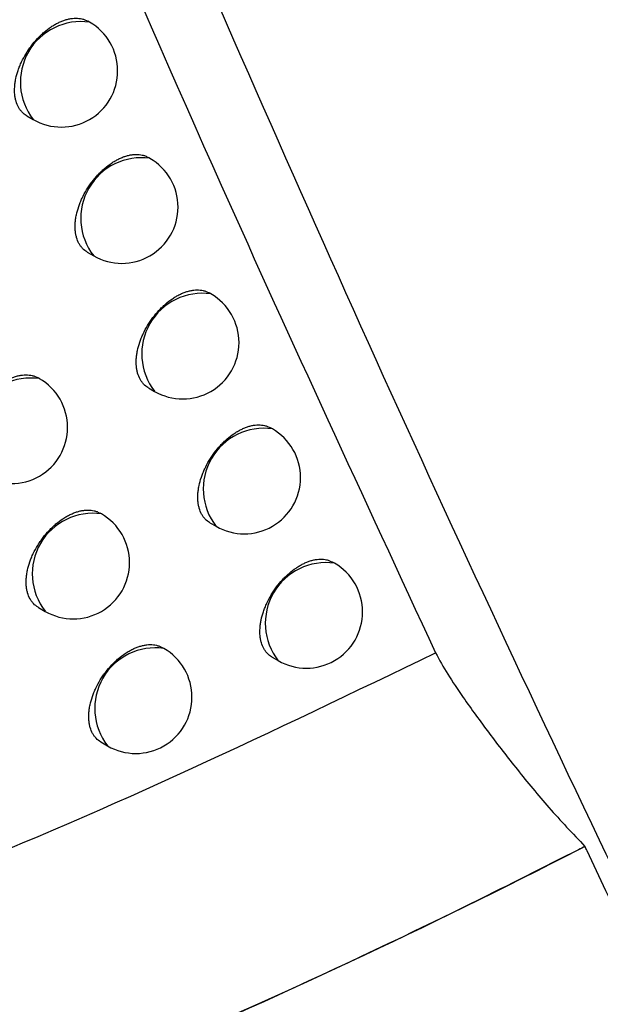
# Model space of a CAD drawing. Header units: millimetres. Extents: x -0.387 to 0.594, y -0.166 to 0.447.
# Tile 94 of 109: x 0.485 to 0.49, y 0.162 to 0.17. Entities that reach past the tile are written whole.
import ezdxf

# ---------------------------------------------------------------- set-up
doc = ezdxf.new("R2010")
doc.units = ezdxf.units.MM
doc.layers.add('FORMAT', color=7, linetype='Continuous')

msp = doc.modelspace()

# ---------------------------------------------------------------- linework, layer by layer
at = {"layer": 'FORMAT', "color": 7, "linetype": 'Continuous', "lineweight": 25}
for p, q in [((0.485633, 0.170345), (0.485619, 0.170353)), ((0.485075, 0.169513), (0.485133, 0.169479)), ((0.48617, 0.169134), (0.486156, 0.169143)), ((0.485613, 0.168301), (0.48567, 0.168268)), ((0.486712, 0.167929), (0.486697, 0.167938)), ((0.485188, 0.167176), (0.485177, 0.167183)), ((0.486156, 0.167096), (0.486212, 0.167063)), ((0.487259, 0.16673), (0.487243, 0.166739)), ((0.485739, 0.165975), (0.485727, 0.165981)), ((0.486703, 0.165896), (0.486759, 0.165864)), ((0.48781, 0.165536), (0.487793, 0.165546)), ((0.485178, 0.165143), (0.485239, 0.165108)), ((0.486294, 0.164778), (0.486282, 0.164785)), ((0.487256, 0.164701), (0.487311, 0.16467)), ((0.485734, 0.163947), (0.485794, 0.163912))]:
    msp.add_line(p, q, dxfattribs=at)
for centre, radius, start, end in [((0.485557, 0.169811), 0.0005389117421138, 81.907928, 218.095472), ((0.485383, 0.169912), 0.0005000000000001, 0, 60.0017), ((0.485383, 0.169912), 0.0005000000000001, 240.0017, 0), ((0.486094, 0.168601), 0.0005389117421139, 81.907928, 218.095472), ((0.48592, 0.168701), 0.0005, 0, 60.0017), ((0.48592, 0.168701), 0.0005, 240.0017, 0), ((0.486636, 0.167396), 0.0005389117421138, 81.907928, 218.095472), ((0.486462, 0.167496), 0.0005, 0, 60.0017), ((0.486462, 0.167496), 0.0005, 240.0017, 0), ((0.485112, 0.166643), 0.0005389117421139, 81.907928, 218.095472), ((0.484938, 0.166743), 0.0005, 0, 60.0017), ((0.484938, 0.166743), 0.0005, 240.0017, 0), ((0.487183, 0.166196), 0.0005389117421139, 81.907928, 218.095472), ((0.487009, 0.166297), 0.0005, 0, 60.0017), ((0.487009, 0.166297), 0.0005000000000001, 240.0017, 0), ((0.485663, 0.165441), 0.0005389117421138, 81.907928, 218.095472), ((0.485489, 0.165541), 0.0005, 0, 60.0017), ((0.485489, 0.165541), 0.0005, 240.0017, 0), ((0.487735, 0.165002), 0.0005389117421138, 81.907928, 218.095472), ((0.487561, 0.165103), 0.0005, 0, 60.0017), ((0.487561, 0.165103), 0.0005, 240.0017, 0), ((0.486218, 0.164245), 0.0005389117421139, 81.907928, 218.095472), ((0.486044, 0.164345), 0.0005, 0, 60.0017), ((0.486044, 0.164345), 0.0005, 240.0017, 0)]:
    msp.add_arc(centre, radius, start, end, dxfattribs=at)
for points, knots in [([(0.4843419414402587, 0.1745651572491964), (0.4851540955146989, 0.1726654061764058), (0.4865728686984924, 0.169346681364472), (0.4880697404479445, 0.1661195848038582), (0.4887097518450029, 0.1647397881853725)], [0, 0, 0, 0, 0.5724340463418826, 1, 1, 1, 1]), ([(0.4914085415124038, 0.1605053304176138), (0.4914037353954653, 0.1605151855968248), (0.4913803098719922, 0.1605632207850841), (0.4912816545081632, 0.1607645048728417), (0.4908701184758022, 0.1616077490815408), (0.4897336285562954, 0.1639686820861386), (0.4879633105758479, 0.1677726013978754), (0.4865648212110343, 0.1709875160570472), (0.4858654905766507, 0.1725951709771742)], [0, 0, 0, 0, 0.002509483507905, 0.0122314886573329, 0.0511194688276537, 0.2165140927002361, 0.6082088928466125, 1, 1, 1, 1]), ([(0.4850746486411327, 0.1695127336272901), (0.4850740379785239, 0.1695130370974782), (0.4850580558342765, 0.169520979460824), (0.4850379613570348, 0.1695386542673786), (0.4850151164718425, 0.1695654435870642), (0.4849956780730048, 0.1695960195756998), (0.4849811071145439, 0.1696314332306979), (0.4849718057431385, 0.1696708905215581), (0.4849660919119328, 0.1697127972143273), (0.4849657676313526, 0.1697580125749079), (0.4849708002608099, 0.1698053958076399), (0.4849794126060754, 0.1698539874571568), (0.4849932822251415, 0.1699039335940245), (0.4850120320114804, 0.1699539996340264), (0.485033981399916, 0.1700039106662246), (0.4850604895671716, 0.1700530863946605), (0.4850908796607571, 0.1701003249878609), (0.4851237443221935, 0.1701460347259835), (0.4851599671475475, 0.1701889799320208), (0.4851986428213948, 0.1702281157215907), (0.4852387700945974, 0.1702644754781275), (0.4852806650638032, 0.1702963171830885), (0.4853232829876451, 0.1703228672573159), (0.4853554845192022, 0.1703400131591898), (0.4853874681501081, 0.1703541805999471), (0.4854190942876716, 0.1703653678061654), (0.4854505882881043, 0.1703735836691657), (0.4854913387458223, 0.1703802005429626), (0.4855302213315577, 0.1703805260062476), (0.4855661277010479, 0.1703742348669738), (0.4855935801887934, 0.1703665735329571), (0.4856096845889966, 0.1703567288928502), (0.4856182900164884, 0.170351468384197)], [0, 0, 0, 0, 0.0021094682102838, 0.0552085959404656, 0.082163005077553, 0.1095130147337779, 0.1624523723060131, 0.1893247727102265, 0.2165903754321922, 0.2694400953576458, 0.2962654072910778, 0.3234813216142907, 0.3763563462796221, 0.4031930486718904, 0.4304188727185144, 0.4834204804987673, 0.5103208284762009, 0.5376106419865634, 0.5907767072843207, 0.6177610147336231, 0.6451367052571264, 0.6984269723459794, 0.7254755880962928, 0.7529180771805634, 0.7794124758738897, 0.8060910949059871, 0.8333512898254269, 0.8608127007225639, 0.9140651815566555, 0.9410969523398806, 0.9685250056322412, 0.9999999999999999, 0.9999999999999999, 0.9999999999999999, 0.9999999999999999]), ([(0.485612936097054, 0.1683015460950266), (0.4856123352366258, 0.1683018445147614), (0.4855963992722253, 0.1683097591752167), (0.4855763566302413, 0.1683273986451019), (0.4855535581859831, 0.1683541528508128), (0.4855341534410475, 0.1683847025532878), (0.4855196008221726, 0.1684201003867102), (0.4855103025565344, 0.1684595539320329), (0.4855045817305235, 0.1685014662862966), (0.4855042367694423, 0.1685466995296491), (0.4855092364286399, 0.1685941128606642), (0.4855178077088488, 0.168642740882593), (0.4855316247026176, 0.168692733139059), (0.4855503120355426, 0.1687428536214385), (0.4855721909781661, 0.1687928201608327), (0.4855986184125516, 0.1688420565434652), (0.4856289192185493, 0.1688893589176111), (0.4856616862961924, 0.168935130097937), (0.4856978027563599, 0.1689781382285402), (0.4857363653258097, 0.1690173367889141), (0.4857763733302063, 0.169053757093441), (0.4858181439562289, 0.1690856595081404), (0.4858606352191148, 0.1691122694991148), (0.4858927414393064, 0.1691294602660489), (0.4859246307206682, 0.1691436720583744), (0.4859561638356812, 0.1691549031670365), (0.4859875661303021, 0.1691631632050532), (0.4860282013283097, 0.1691698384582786), (0.4860669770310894, 0.1691702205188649), (0.4861027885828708, 0.1691639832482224), (0.4861301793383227, 0.1691563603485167), (0.4861462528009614, 0.169146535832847), (0.4861548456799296, 0.1691412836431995)], [0, 0, 0, 0, 0.0020805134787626, 0.0551791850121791, 0.082133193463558, 0.1094825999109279, 0.1624333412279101, 0.1893114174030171, 0.2165826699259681, 0.269450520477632, 0.2962850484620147, 0.3235103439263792, 0.3764018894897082, 0.403247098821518, 0.4304817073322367, 0.4834906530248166, 0.5103948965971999, 0.5376888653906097, 0.5908498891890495, 0.6178317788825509, 0.6452051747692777, 0.6984806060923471, 0.7255217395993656, 0.7529566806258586, 0.7794423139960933, 0.8061120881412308, 0.8333631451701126, 0.8608152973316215, 0.9140550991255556, 0.9410802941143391, 0.9685015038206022, 1, 1, 1, 1]), ([(0.4861558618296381, 0.1670959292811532), (0.4861552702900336, 0.1670962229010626), (0.4861393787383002, 0.1671041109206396), (0.4861193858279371, 0.167121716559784), (0.4860966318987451, 0.1671484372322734), (0.4860772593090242, 0.1671789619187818), (0.486062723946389, 0.1672143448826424), (0.4860534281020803, 0.1672537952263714), (0.4860476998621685, 0.1672957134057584), (0.486047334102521, 0.1673409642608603), (0.4860523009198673, 0.1673884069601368), (0.4860608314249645, 0.1674370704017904), (0.4860745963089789, 0.1674871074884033), (0.4860932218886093, 0.1675372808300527), (0.4861150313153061, 0.167587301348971), (0.4861413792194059, 0.1676365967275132), (0.4861715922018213, 0.16768396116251), (0.4862042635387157, 0.1677297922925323), (0.4862402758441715, 0.1677728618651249), (0.4862787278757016, 0.1678121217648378), (0.4863186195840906, 0.1678486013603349), (0.486360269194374, 0.1678805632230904), (0.4864026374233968, 0.1679072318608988), (0.4864346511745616, 0.1679244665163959), (0.4864664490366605, 0.1679387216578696), (0.4864978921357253, 0.1679499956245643), (0.4865292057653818, 0.1679582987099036), (0.4865697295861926, 0.1679650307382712), (0.4866084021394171, 0.1679654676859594), (0.486644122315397, 0.1679592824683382), (0.4866714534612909, 0.1679516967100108), (0.4866874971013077, 0.1679418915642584), (0.4866960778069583, 0.1679366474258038)], [0, 0, 0, 0, 0.0020529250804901, 0.0551512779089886, 0.0821049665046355, 0.1094538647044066, 0.1624153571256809, 0.1892987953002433, 0.2165753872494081, 0.26946024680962, 0.2963034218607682, 0.3235375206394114, 0.3764444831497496, 0.4032976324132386, 0.4305404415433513, 0.4835561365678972, 0.5104639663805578, 0.5377617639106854, 0.5909179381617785, 0.6178974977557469, 0.6452686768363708, 0.6985301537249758, 0.7255642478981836, 0.7529920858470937, 0.779469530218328, 0.8061310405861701, 0.8333735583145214, 0.8608170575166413, 0.9140450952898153, 0.9410641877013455, 0.9684790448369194, 1, 1, 1, 1]), ([(0.4846263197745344, 0.1663461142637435), (0.4846256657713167, 0.1663464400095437), (0.484609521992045, 0.1663544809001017), (0.4845892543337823, 0.1663722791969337), (0.4845662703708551, 0.1663991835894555), (0.4845467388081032, 0.166429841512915), (0.4845321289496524, 0.1664652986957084), (0.4845228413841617, 0.1665047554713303), (0.4845171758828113, 0.1665466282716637), (0.484516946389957, 0.1665917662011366), (0.4845221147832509, 0.1666390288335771), (0.4845308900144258, 0.1666874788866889), (0.4845449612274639, 0.1667372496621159), (0.484563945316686, 0.1667871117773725), (0.4845861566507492, 0.1668368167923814), (0.4846129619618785, 0.1668857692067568), (0.4846436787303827, 0.1669327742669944), (0.4846768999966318, 0.1669782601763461), (0.4847135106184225, 0.1670209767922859), (0.4847525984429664, 0.1670598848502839), (0.4847931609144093, 0.1670960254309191), (0.4848355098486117, 0.1671276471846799), (0.4848785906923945, 0.1671539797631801), (0.484911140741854, 0.1671709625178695), (0.4849434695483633, 0.1671849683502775), (0.4849754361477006, 0.1671959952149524), (0.4850072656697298, 0.1672040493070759), (0.4850484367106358, 0.1672104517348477), (0.485087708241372, 0.1672105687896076), (0.4851239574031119, 0.1672040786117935), (0.4851516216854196, 0.1671962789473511), (0.4851678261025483, 0.1671863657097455), (0.4851764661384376, 0.1671810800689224)], [0, 0, 0, 0, 0.0022417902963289, 0.0553375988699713, 0.0822909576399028, 0.109640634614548, 0.1625325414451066, 0.1893812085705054, 0.2166231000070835, 0.2694024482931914, 0.2961919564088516, 0.3233713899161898, 0.3761845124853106, 0.4029893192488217, 0.4301821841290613, 0.4831577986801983, 0.5100442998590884, 0.5373192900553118, 0.5905067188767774, 0.6175013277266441, 0.644886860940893, 0.6982361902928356, 0.7253145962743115, 0.7527871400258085, 0.7793163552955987, 0.8060301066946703, 0.8333265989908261, 0.8608247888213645, 0.9141275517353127, 0.9411854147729, 0.9686406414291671, 1, 1, 1, 1]), ([(0.4867034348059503, 0.1658958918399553), (0.4867028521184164, 0.1658961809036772), (0.4866870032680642, 0.1659040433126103), (0.4866670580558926, 0.1659216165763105), (0.4866443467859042, 0.1659483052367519), (0.4866250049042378, 0.1659788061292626), (0.486610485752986, 0.1660141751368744), (0.4866011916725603, 0.1660536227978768), (0.4865954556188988, 0.16609554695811), (0.4865950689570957, 0.1661408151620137), (0.4866000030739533, 0.1661882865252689), (0.4866084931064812, 0.1662369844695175), (0.4866222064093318, 0.166287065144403), (0.4866407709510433, 0.1663372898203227), (0.4866625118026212, 0.1663873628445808), (0.4866887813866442, 0.1664367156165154), (0.4867189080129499, 0.1664841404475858), (0.4867514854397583, 0.1665300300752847), (0.4867873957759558, 0.1665731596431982), (0.4868257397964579, 0.1666124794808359), (0.4868655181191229, 0.1666490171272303), (0.4869070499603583, 0.1666810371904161), (0.4869492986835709, 0.1667077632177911), (0.4869812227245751, 0.1667250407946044), (0.4870129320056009, 0.1667393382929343), (0.4870442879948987, 0.1667506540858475), (0.4870755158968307, 0.1667589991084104), (0.4871159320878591, 0.1667657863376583), (0.4871545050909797, 0.1667662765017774), (0.4871901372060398, 0.1667601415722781), (0.4872174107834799, 0.1667525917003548), (0.487233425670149, 0.1667428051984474), (0.4872419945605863, 0.1667375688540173)], [0, 0, 0, 0, 0.0020266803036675, 0.0551248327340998, 0.0820782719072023, 0.1094267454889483, 0.1623983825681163, 0.189286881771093, 0.2165685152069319, 0.2694693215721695, 0.2963206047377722, 0.3235629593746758, 0.3764843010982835, 0.4033448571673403, 0.4305953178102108, 0.4836172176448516, 0.5105283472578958, 0.5378296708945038, 0.5909811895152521, 0.6179585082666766, 0.6453275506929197, 0.6985759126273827, 0.725603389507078, 0.7530245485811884, 0.7794943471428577, 0.8061481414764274, 0.8333826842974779, 0.8608181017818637, 0.9140352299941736, 0.9410486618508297, 0.9684576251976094, 1, 1, 1, 1]), ([(0.485178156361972, 0.1651436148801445), (0.4851775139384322, 0.1651439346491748), (0.485161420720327, 0.1651519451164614), (0.4851412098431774, 0.1651697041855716), (0.4851182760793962, 0.1651965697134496), (0.485098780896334, 0.1652271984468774), (0.4850841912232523, 0.1652626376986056), (0.4850749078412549, 0.1653020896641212), (0.4850692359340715, 0.16534396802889), (0.4850689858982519, 0.1653891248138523), (0.4850741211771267, 0.1654364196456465), (0.4850828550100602, 0.165484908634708), (0.485096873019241, 0.1655347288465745), (0.4851157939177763, 0.1655846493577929), (0.4851379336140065, 0.1656344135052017), (0.4851646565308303, 0.1656834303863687), (0.4851952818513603, 0.1657305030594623), (0.4852284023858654, 0.1657760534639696), (0.4852649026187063, 0.165818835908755), (0.4853038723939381, 0.1658578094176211), (0.4853443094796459, 0.1658940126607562), (0.4853865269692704, 0.1659256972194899), (0.4854294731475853, 0.1659520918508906), (0.4854619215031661, 0.1659691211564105), (0.4854941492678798, 0.1659831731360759), (0.48552601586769, 0.1659942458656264), (0.4855577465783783, 0.166002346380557), (0.4855987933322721, 0.1660088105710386), (0.4856379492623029, 0.1660089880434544), (0.4856740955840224, 0.1660025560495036), (0.4857016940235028, 0.1659947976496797), (0.4857178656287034, 0.1659849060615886), (0.4857264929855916, 0.1659796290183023)], [0, 0, 0, 0, 0.0022076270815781, 0.0553028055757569, 0.0822556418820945, 0.1096045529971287, 0.1625099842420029, 0.1893653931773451, 0.2166139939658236, 0.269414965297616, 0.2962154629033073, 0.3234060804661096, 0.3762390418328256, 0.4030540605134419, 0.4302574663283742, 0.4832421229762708, 0.5101334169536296, 0.5374135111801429, 0.590595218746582, 0.6175870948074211, 0.6449700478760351, 0.6983017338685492, 0.725371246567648, 0.7528348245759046, 0.779353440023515, 0.8060564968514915, 0.8333419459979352, 0.860828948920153, 0.9141161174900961, 0.9411658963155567, 0.9686127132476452, 0.9999999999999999, 0.9999999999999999, 0.9999999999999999, 0.9999999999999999]), ([(0.4872556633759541, 0.1647014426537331), (0.4872550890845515, 0.1647017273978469), (0.4872392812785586, 0.1647095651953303), (0.4872193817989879, 0.1647271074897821), (0.4871967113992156, 0.1647537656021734), (0.4871773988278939, 0.1647842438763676), (0.4871628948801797, 0.1648195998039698), (0.4871536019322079, 0.1648590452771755), (0.4871478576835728, 0.1649009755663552), (0.4871474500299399, 0.1649462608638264), (0.4871523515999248, 0.1649937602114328), (0.487160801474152, 0.165042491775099), (0.4871744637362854, 0.1650926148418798), (0.4871929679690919, 0.1651428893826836), (0.4872146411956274, 0.1651930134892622), (0.4872408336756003, 0.1652424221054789), (0.4872708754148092, 0.1652899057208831), (0.4873033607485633, 0.1653358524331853), (0.4873391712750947, 0.1653790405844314), (0.4873774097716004, 0.1654184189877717), (0.4874170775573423, 0.1654550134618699), (0.4874584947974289, 0.1654870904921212), (0.4875006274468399, 0.1655138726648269), (0.4875324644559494, 0.1655311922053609), (0.4875640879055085, 0.1655455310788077), (0.4875953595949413, 0.1655568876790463), (0.4876265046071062, 0.1655652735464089), (0.487666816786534, 0.1655721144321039), (0.4877052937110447, 0.165572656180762), (0.4877408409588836, 0.1655665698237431), (0.4877680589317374, 0.1655590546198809), (0.487784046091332, 0.1655492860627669), (0.4877926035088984, 0.1655440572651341)], [0, 0, 0, 0, 0.0020017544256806, 0.0550998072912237, 0.0820530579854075, 0.1094011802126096, 0.1623823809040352, 0.1892756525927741, 0.2165620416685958, 0.269477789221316, 0.2963366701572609, 0.3235867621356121, 0.3765215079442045, 0.4033889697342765, 0.4306465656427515, 0.4836741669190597, 0.5105883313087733, 0.5378929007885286, 0.5910399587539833, 0.6180151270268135, 0.6453821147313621, 0.6986181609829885, 0.7256394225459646, 0.7530543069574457, 0.7795169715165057, 0.8061635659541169, 0.8333906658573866, 0.8608185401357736, 0.9140255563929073, 0.9410337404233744, 0.9684372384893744, 1, 1, 1, 1]), ([(0.4857345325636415, 0.1639467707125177), (0.4857339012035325, 0.1639470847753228), (0.4857178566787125, 0.1639550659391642), (0.4856977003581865, 0.1639727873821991), (0.4856748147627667, 0.1639996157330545), (0.4856553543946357, 0.164030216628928), (0.4856407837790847, 0.1640656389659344), (0.4856315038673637, 0.1641050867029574), (0.485625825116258, 0.1641469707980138), (0.4856255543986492, 0.1641921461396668), (0.4856306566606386, 0.1642394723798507), (0.4856393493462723, 0.1642879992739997), (0.4856533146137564, 0.1643378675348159), (0.4856721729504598, 0.1643878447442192), (0.4856942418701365, 0.1644376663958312), (0.4857208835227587, 0.1644867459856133), (0.4857514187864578, 0.1645338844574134), (0.485784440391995, 0.1645794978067), (0.4858208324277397, 0.1646223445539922), (0.485859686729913, 0.1646613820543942), (0.4859000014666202, 0.164697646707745), (0.485942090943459, 0.1647293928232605), (0.4859849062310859, 0.1647558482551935), (0.4860172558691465, 0.1647729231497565), (0.4860493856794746, 0.1647870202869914), (0.48608115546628, 0.1647981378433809), (0.4861127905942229, 0.1648062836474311), (0.4861537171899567, 0.1648128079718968), (0.4861927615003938, 0.1648130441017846), (0.4862288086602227, 0.1648066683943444), (0.4862563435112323, 0.164798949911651), (0.4862724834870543, 0.1647890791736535), (0.4862810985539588, 0.1647838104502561)], [0, 0, 0, 0, 0.0021748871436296, 0.0552696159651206, 0.0822220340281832, 0.1095702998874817, 0.1624885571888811, 0.1893503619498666, 0.2166053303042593, 0.2694266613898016, 0.2962375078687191, 0.323438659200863, 0.3762901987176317, 0.4031147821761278, 0.430328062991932, 0.4833210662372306, 0.5102167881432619, 0.5375016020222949, 0.5906777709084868, 0.6176669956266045, 0.6450474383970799, 0.6983624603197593, 0.7254235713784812, 0.7528786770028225, 0.7793873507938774, 0.8060803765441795, 0.8333554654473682, 0.8608319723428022, 0.9141046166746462, 0.9411468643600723, 0.9685858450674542, 1, 1, 1, 1]), ([(0.4817315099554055, 0.1618219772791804), (0.4826077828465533, 0.1621249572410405), (0.4849949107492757, 0.1629503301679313), (0.4872699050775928, 0.1640461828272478), (0.4887097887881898, 0.1647397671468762)], [0, 0, 0, 0, 0.3670825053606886, 1, 1, 1, 1]), ([(0.4887097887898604, 0.1647397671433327), (0.4887439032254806, 0.1646773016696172), (0.488813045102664, 0.1645506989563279), (0.4889773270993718, 0.1643091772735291), (0.4891817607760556, 0.1640262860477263), (0.4894373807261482, 0.1636987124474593), (0.4897124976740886, 0.163360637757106), (0.4899286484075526, 0.1631338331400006), (0.4900378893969, 0.1630192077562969)], [0, 0, 0, 0, 0.1197683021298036, 0.2427419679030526, 0.4271194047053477, 0.612866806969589, 0.8043457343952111, 1, 1, 1, 1]), ([(0.4900378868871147, 0.1630192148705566), (0.4897278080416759, 0.1628619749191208), (0.4881769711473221, 0.1620755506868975), (0.4853224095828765, 0.1607893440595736), (0.4814099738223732, 0.1593228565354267), (0.4774018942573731, 0.1580912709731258), (0.4746606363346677, 0.1574841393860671), (0.473288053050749, 0.157180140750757)], [0, 0, 0, 0, 0.0586804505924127, 0.2934860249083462, 0.5282887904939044, 0.7638080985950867, 1, 1, 1, 1]), ([(0.4900379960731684, 0.1630189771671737), (0.4900187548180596, 0.1630090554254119), (0.4886595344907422, 0.1623081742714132), (0.485919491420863, 0.1610304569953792), (0.4804161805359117, 0.1588866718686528), (0.4761226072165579, 0.1578587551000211), (0.4732880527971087, 0.1571801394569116)], [0, 0, 0, 0, 0.0036507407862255, 0.2578917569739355, 0.5100709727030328, 0.9999999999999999, 0.9999999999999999, 0.9999999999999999, 0.9999999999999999]), ([(0.4912722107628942, 0.1604477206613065), (0.491092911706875, 0.1608182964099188), (0.4906864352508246, 0.1616584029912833), (0.4902745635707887, 0.1625190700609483), (0.4900439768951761, 0.1630063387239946), (0.4900378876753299, 0.163019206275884)], [0, 0, 0, 0, 0.4345186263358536, 0.9850670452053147, 1, 1, 1, 1])]:
    msp.add_open_spline(points, degree=3, knots=knots, dxfattribs=at)

doc.saveas('drawing.dxf')
